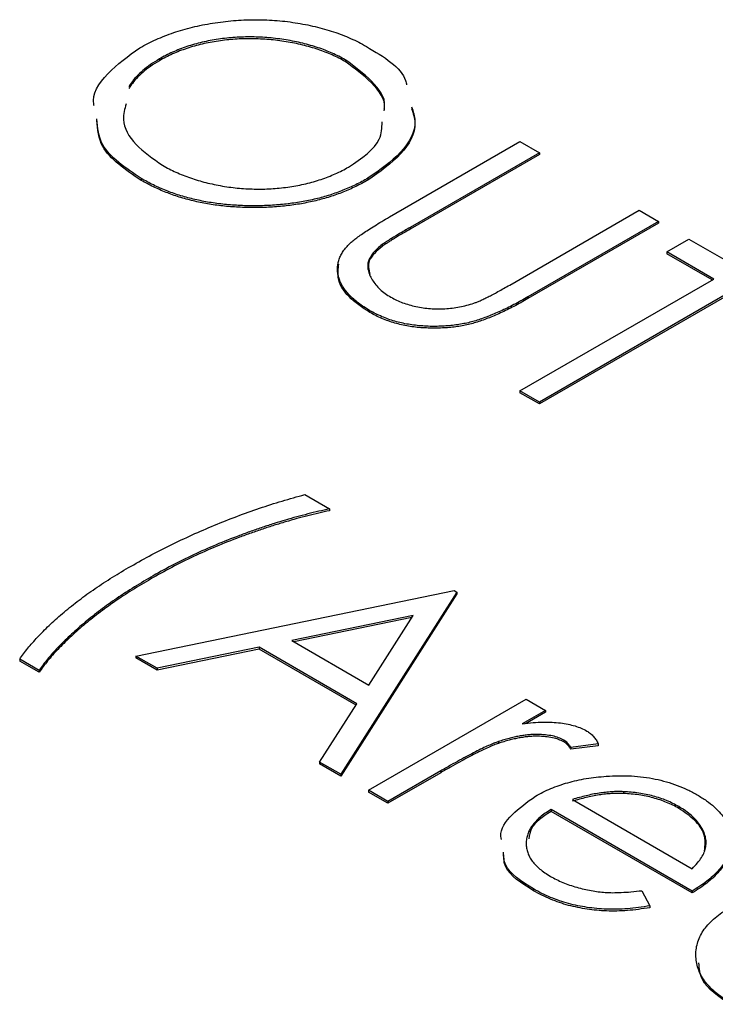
# Model space of a CAD drawing. Header units: millimetres. Extents: x 0 to 1576, y 0 to 1348.
# Tile 36 of 46: x 1214.52 to 1222.49, y 1143.11 to 1154.39. Entities that reach past the tile are written whole.
import ezdxf

# ---------------------------------------------------------------- set-up
doc = ezdxf.new("R2010")
doc.units = ezdxf.units.MM
doc.linetypes.add('SLD-Solid', pattern=[0])
doc.layers.add('SLD-0', color=179, linetype='SLD-Solid')

msp = doc.modelspace()

# ---------------------------------------------------------------- linework, layer by layer
at = {"layer": 'SLD-0', "color": 7, "linetype": 'SLD-Solid', "lineweight": 25}
for p, q in [((1216.118, 1153.945), (1216.118, 1153.925)), ((1218.248, 1153.936), (1218.248, 1153.915)), ((1218.758, 1152.136), (1220.252, 1152.999)), ((1220.252, 1152.999), (1220.474, 1152.87)), ((1220.474, 1152.87), (1218.992, 1152.014)), ((1220.474, 1152.85), (1218.992, 1151.994)), ((1220.474, 1152.87), (1220.474, 1152.85)), ((1215.909, 1152.575), (1215.909, 1152.554)), ((1218.508, 1152.578), (1218.508, 1152.557)), ((1220.134, 1151.355), (1221.617, 1152.211)), ((1221.617, 1152.211), (1221.839, 1152.083)), ((1218.992, 1152.014), (1218.992, 1151.994)), ((1221.839, 1152.083), (1220.344, 1151.22)), ((1221.839, 1152.062), (1220.344, 1151.199)), ((1221.839, 1152.083), (1221.839, 1152.062)), ((1218.672, 1151.819), (1218.672, 1151.798)), ((1221.934, 1151.735), (1222.188, 1151.881)), ((1222.188, 1151.881), (1223.489, 1151.13)), ((1222.473, 1151.423), (1221.934, 1151.735)), ((1221.934, 1151.735), (1221.934, 1151.714)), ((1222.455, 1151.413), (1221.934, 1151.714)), ((1220.252, 1150.141), (1222.473, 1151.423)), ((1220.344, 1151.22), (1220.344, 1151.199)), ((1222.695, 1151.295), (1220.474, 1150.013)), ((1222.695, 1151.274), (1220.474, 1149.992)), ((1218.531, 1151.061), (1218.531, 1151.04)), ((1220.474, 1150.013), (1220.252, 1150.141)), ((1220.252, 1150.141), (1220.252, 1150.12)), ((1220.474, 1149.992), (1220.252, 1150.12)), ((1220.474, 1150.013), (1220.474, 1149.992)), ((1217.784, 1148.954), (1218.07, 1148.79)), ((1218.07, 1148.79), (1218.07, 1148.769)), ((1216.018, 1148.008), (1216.018, 1147.987)), ((1215.849, 1147.104), (1219.498, 1147.855)), ((1219.529, 1147.837), (1218.197, 1145.749)), ((1219.498, 1147.855), (1219.529, 1147.837)), ((1219.529, 1147.837), (1219.529, 1147.816)), ((1219.529, 1147.816), (1218.197, 1145.728)), ((1219.029, 1147.569), (1217.635, 1147.282)), ((1219.013, 1147.545), (1217.661, 1147.267)), ((1218.519, 1146.772), (1219.029, 1147.569)), ((1217.635, 1147.282), (1218.519, 1146.772)), ((1217.261, 1147.205), (1216.091, 1146.964)), ((1217.261, 1147.184), (1216.091, 1146.944)), ((1218.383, 1146.557), (1217.261, 1147.205)), ((1217.261, 1147.205), (1217.261, 1147.184)), ((1218.373, 1146.542), (1217.261, 1147.184)), ((1214.738, 1146.94), (1214.516, 1147.068)), ((1214.516, 1147.068), (1214.516, 1147.047)), ((1214.738, 1146.919), (1214.516, 1147.047)), ((1216.091, 1146.964), (1215.849, 1147.104)), ((1215.849, 1147.104), (1215.849, 1147.084)), ((1216.091, 1146.944), (1215.849, 1147.084)), ((1214.738, 1146.94), (1214.738, 1146.919)), ((1216.091, 1146.964), (1216.091, 1146.944)), ((1218.514, 1145.566), (1220.323, 1146.61)), ((1220.323, 1146.61), (1220.545, 1146.482)), ((1217.955, 1145.888), (1218.383, 1146.557)), ((1220.545, 1146.482), (1220.278, 1146.328)), ((1220.545, 1146.482), (1220.545, 1146.461)), ((1220.545, 1146.461), (1220.316, 1146.329)), ((1220.004, 1146.124), (1220.004, 1146.103)), ((1220.753, 1146.141), (1220.753, 1146.121)), ((1221.149, 1146.098), (1220.835, 1146.057)), ((1221.149, 1146.077), (1220.835, 1146.036)), ((1220.835, 1146.057), (1220.835, 1146.036)), ((1221.149, 1146.098), (1221.149, 1146.077)), ((1217.955, 1145.888), (1217.955, 1145.868)), ((1218.197, 1145.749), (1217.955, 1145.888)), ((1218.197, 1145.728), (1217.955, 1145.868)), ((1218.197, 1145.749), (1218.197, 1145.728)), ((1219.344, 1145.788), (1218.736, 1145.438)), ((1219.344, 1145.768), (1218.736, 1145.417)), ((1219.344, 1145.788), (1219.344, 1145.768)), ((1218.736, 1145.438), (1218.514, 1145.566)), ((1218.514, 1145.566), (1218.514, 1145.545)), ((1218.736, 1145.417), (1218.514, 1145.545)), ((1221.439, 1145.55), (1221.439, 1145.529)), ((1218.736, 1145.438), (1218.736, 1145.417)), ((1220.853, 1145.461), (1222.226, 1144.668)), ((1222.074, 1145.379), (1222.074, 1145.358)), ((1222.226, 1144.412), (1220.608, 1145.346)), ((1220.608, 1145.346), (1220.608, 1145.325)), ((1222.226, 1144.391), (1220.608, 1145.325)), ((1220.407, 1144.436), (1220.407, 1144.415)), ((1221.648, 1144.416), (1221.742, 1144.242)), ((1222.226, 1144.412), (1222.226, 1144.391)), ((1221.742, 1144.242), (1221.742, 1144.221))]:
    msp.add_line(p, q, dxfattribs=at)
for points, knots in [([(1215.894, 1154.073), (1215.924, 1154.09), (1215.984, 1154.123), (1216.079, 1154.168), (1216.178, 1154.21), (1216.281, 1154.247), (1216.387, 1154.28), (1216.497, 1154.31), (1216.611, 1154.335), (1216.728, 1154.356), (1216.847, 1154.373), (1216.966, 1154.385), (1217.085, 1154.393), (1217.204, 1154.396), (1217.322, 1154.394), (1217.44, 1154.388), (1217.558, 1154.377), (1217.676, 1154.361), (1217.791, 1154.341), (1217.903, 1154.317), (1218.011, 1154.289), (1218.115, 1154.257), (1218.215, 1154.221), (1218.311, 1154.181), (1218.405, 1154.137), (1218.462, 1154.105), (1218.491, 1154.088)], [0, 0, 0, 0, 0.043209, 0.085873, 0.12812, 0.170152, 0.211918, 0.253753, 0.296006, 0.338443, 0.381015, 0.42282, 0.464089, 0.505126, 0.545975, 0.586985, 0.628339, 0.670084, 0.711992, 0.753039, 0.794049, 0.834886, 0.875498, 0.916547, 0.958004, 1, 1, 1, 1]), ([(1218.248, 1153.936), (1218.225, 1153.949), (1218.177, 1153.976), (1218.1, 1154.011), (1218.021, 1154.045), (1217.938, 1154.075), (1217.851, 1154.101), (1217.761, 1154.126), (1217.667, 1154.146), (1217.571, 1154.164), (1217.473, 1154.178), (1217.374, 1154.188), (1217.277, 1154.195), (1217.179, 1154.198), (1217.082, 1154.197), (1216.985, 1154.193), (1216.889, 1154.184), (1216.794, 1154.172), (1216.7, 1154.156), (1216.608, 1154.137), (1216.519, 1154.114), (1216.433, 1154.087), (1216.349, 1154.057), (1216.269, 1154.023), (1216.191, 1153.987), (1216.142, 1153.959), (1216.118, 1153.945)], [0, 0, 0, 0, 0.042023, 0.083645, 0.124984, 0.166247, 0.207702, 0.249631, 0.291742, 0.334743, 0.37746, 0.419556, 0.461044, 0.502096, 0.542891, 0.583801, 0.624864, 0.666225, 0.707399, 0.748557, 0.789655, 0.83074, 0.87207, 0.913993, 0.956498, 1, 1, 1, 1]), ([(1218.248, 1153.915), (1218.225, 1153.928), (1218.177, 1153.955), (1218.1, 1153.991), (1218.021, 1154.024), (1217.938, 1154.054), (1217.851, 1154.081), (1217.761, 1154.105), (1217.667, 1154.126), (1217.571, 1154.143), (1217.473, 1154.158), (1217.374, 1154.168), (1217.277, 1154.174), (1217.179, 1154.177), (1217.082, 1154.176), (1216.985, 1154.172), (1216.889, 1154.163), (1216.794, 1154.151), (1216.7, 1154.135), (1216.608, 1154.116), (1216.519, 1154.093), (1216.433, 1154.066), (1216.349, 1154.037), (1216.269, 1154.003), (1216.191, 1153.966), (1216.142, 1153.938), (1216.118, 1153.925)], [0, 0, 0, 0, 0.042023, 0.083645, 0.124984, 0.166247, 0.207702, 0.249631, 0.291742, 0.334743, 0.37746, 0.419556, 0.461044, 0.502096, 0.542891, 0.583801, 0.624864, 0.666225, 0.707399, 0.748557, 0.789655, 0.83074, 0.87207, 0.913993, 0.956498, 1, 1, 1, 1]), ([(1215.369, 1153.407), (1215.368, 1153.412), (1215.338, 1153.538), (1215.501, 1153.79), (1215.763, 1153.979), (1215.894, 1154.073)], [0, 0, 0, 0, 0.020937, 0.510378, 1, 1, 1, 1]), ([(1218.491, 1154.088), (1218.692, 1153.969), (1218.915, 1153.837), (1218.949, 1153.664), (1218.952, 1153.647)], [0, 0, 0, 0, 0.901008, 1, 1, 1, 1]), ([(1216.118, 1153.945), (1216.083, 1153.924), (1216.014, 1153.882), (1215.927, 1153.814), (1215.851, 1153.743), (1215.802, 1153.68), (1215.776, 1153.641), (1215.768, 1153.627)], [0, 0, 0, 0, 0.064504, 0.1268993, 0.1877465, 0.2481497, 0.28, 0.28, 0.28, 0.28]), ([(1218.695, 1153.369), (1218.697, 1153.381), (1218.719, 1153.493), (1218.567, 1153.702), (1218.355, 1153.858), (1218.248, 1153.936)], [0, 0, 0, 0, 0.056006, 0.528176, 1, 1, 1, 1]), ([(1216.118, 1153.925), (1216.083, 1153.903), (1216.014, 1153.862), (1215.927, 1153.793), (1215.851, 1153.722), (1215.802, 1153.659), (1215.776, 1153.62), (1215.768, 1153.606)], [0, 0, 0, 0, 0.064504, 0.1268993, 0.1877465, 0.2481497, 0.28, 0.28, 0.28, 0.28]), ([(1218.695, 1153.349), (1218.697, 1153.361), (1218.719, 1153.472), (1218.567, 1153.681), (1218.355, 1153.837), (1218.248, 1153.915)], [0, 0, 0, 0, 0.056006, 0.528176, 1, 1, 1, 1]), ([(1215.736, 1153.432), (1215.719, 1153.372), (1215.676, 1153.213), (1215.824, 1152.955), (1216.044, 1152.803), (1216.154, 1152.727)], [0, 0, 0, 0, 0.23365, 0.61672, 1, 1, 1, 1]), ([(1219.01, 1153.398), (1219.027, 1153.343), (1219.084, 1153.167), (1218.916, 1152.862), (1218.644, 1152.673), (1218.508, 1152.578)], [0, 0, 0, 0, 0.1835821, 0.5915907, 1, 1, 1, 1]), ([(1219.01, 1153.377), (1219.027, 1153.323), (1219.084, 1153.146), (1218.916, 1152.842), (1218.644, 1152.652), (1218.508, 1152.557)], [0, 0, 0, 0, 0.1835821, 0.5915907, 1, 1, 1, 1]), ([(1215.909, 1152.575), (1215.729, 1152.697), (1215.431, 1152.898), (1215.41, 1153.158), (1215.402, 1153.261)], [0, 0, 0, 0, 0.606606, 1, 1, 1, 1]), ([(1215.909, 1152.554), (1215.729, 1152.676), (1215.431, 1152.877), (1215.41, 1153.138), (1215.402, 1153.24)], [0, 0, 0, 0, 0.606606, 1, 1, 1, 1]), ([(1218.287, 1152.706), (1218.436, 1152.807), (1218.663, 1152.96), (1218.669, 1153.156), (1218.671, 1153.223)], [0, 0, 0, 0, 0.658762, 1, 1, 1, 1]), ([(1216.154, 1152.727), (1216.179, 1152.713), (1216.228, 1152.685), (1216.307, 1152.647), (1216.389, 1152.613), (1216.474, 1152.581), (1216.561, 1152.553), (1216.651, 1152.528), (1216.745, 1152.507), (1216.84, 1152.489), (1216.938, 1152.474), (1217.035, 1152.463), (1217.132, 1152.457), (1217.229, 1152.454), (1217.325, 1152.454), (1217.422, 1152.459), (1217.517, 1152.467), (1217.613, 1152.48), (1217.707, 1152.496), (1217.798, 1152.515), (1217.887, 1152.538), (1217.972, 1152.565), (1218.055, 1152.595), (1218.135, 1152.629), (1218.214, 1152.665), (1218.262, 1152.693), (1218.287, 1152.706)], [0, 0, 0, 0, 0.043633, 0.086538, 0.129177, 0.171436, 0.213416, 0.255266, 0.297369, 0.339941, 0.382347, 0.423953, 0.464871, 0.505572, 0.546003, 0.586568, 0.627065, 0.668271, 0.709549, 0.750428, 0.791096, 0.832027, 0.873136, 0.914611, 0.956956, 1, 1, 1, 1]), ([(1218.508, 1152.578), (1218.463, 1152.553), (1218.373, 1152.503), (1218.225, 1152.44), (1218.073, 1152.385), (1217.912, 1152.34), (1217.746, 1152.306), (1217.572, 1152.281), (1217.392, 1152.266), (1217.208, 1152.261), (1217.024, 1152.265), (1216.844, 1152.28), (1216.67, 1152.304), (1216.504, 1152.339), (1216.344, 1152.382), (1216.192, 1152.437), (1216.045, 1152.501), (1215.955, 1152.55), (1215.909, 1152.575)], [0, 0, 0, 0, 0.065227, 0.128569, 0.19032, 0.251378, 0.312388, 0.373789, 0.436431, 0.500567, 0.564687, 0.627136, 0.688455, 0.749246, 0.810155, 0.871671, 0.934773, 1, 1, 1, 1]), ([(1218.508, 1152.557), (1218.463, 1152.532), (1218.373, 1152.483), (1218.225, 1152.419), (1218.073, 1152.364), (1217.912, 1152.32), (1217.746, 1152.285), (1217.572, 1152.26), (1217.392, 1152.245), (1217.208, 1152.24), (1217.024, 1152.245), (1216.844, 1152.259), (1216.67, 1152.283), (1216.504, 1152.318), (1216.344, 1152.362), (1216.192, 1152.416), (1216.045, 1152.48), (1215.955, 1152.529), (1215.909, 1152.554)], [0, 0, 0, 0, 0.065227, 0.128569, 0.19032, 0.251378, 0.312388, 0.373789, 0.436431, 0.500567, 0.564687, 0.627136, 0.688455, 0.749246, 0.810155, 0.871671, 0.934773, 1, 1, 1, 1]), ([(1218.28, 1151.809), (1218.29, 1151.819), (1218.31, 1151.84), (1218.349, 1151.872), (1218.396, 1151.908), (1218.451, 1151.947), (1218.516, 1151.989), (1218.589, 1152.035), (1218.669, 1152.085), (1218.727, 1152.118), (1218.758, 1152.136)], [0, 0, 0, 0, 0.07813, 0.169465, 0.274335, 0.39211, 0.523687, 0.668365, 0.827132, 1, 1, 1, 1]), ([(1218.992, 1152.014), (1218.971, 1152.002), (1218.931, 1151.979), (1218.874, 1151.946), (1218.825, 1151.916), (1218.782, 1151.89), (1218.745, 1151.868), (1218.715, 1151.848), (1218.691, 1151.833), (1218.678, 1151.823), (1218.672, 1151.819)], [0, 0, 0, 0, 0.191079, 0.362605, 0.516099, 0.650038, 0.765977, 0.862374, 0.940842, 1, 1, 1, 1]), ([(1218.992, 1151.994), (1218.971, 1151.981), (1218.931, 1151.958), (1218.874, 1151.926), (1218.825, 1151.896), (1218.782, 1151.87), (1218.745, 1151.847), (1218.715, 1151.828), (1218.691, 1151.812), (1218.678, 1151.802), (1218.672, 1151.798)], [0, 0, 0, 0, 0.191079, 0.362605, 0.516099, 0.650038, 0.765977, 0.862374, 0.940842, 1, 1, 1, 1]), ([(1218.531, 1151.061), (1218.508, 1151.075), (1218.463, 1151.103), (1218.4, 1151.146), (1218.346, 1151.191), (1218.297, 1151.237), (1218.257, 1151.284), (1218.222, 1151.331), (1218.196, 1151.38), (1218.176, 1151.43), (1218.164, 1151.48), (1218.159, 1151.529), (1218.161, 1151.578), (1218.17, 1151.626), (1218.187, 1151.673), (1218.211, 1151.719), (1218.241, 1151.765), (1218.267, 1151.794), (1218.28, 1151.809)], [0, 0, 0, 0, 0.071175, 0.139644, 0.206317, 0.271373, 0.335418, 0.398076, 0.460608, 0.52297, 0.584716, 0.644895, 0.704291, 0.762998, 0.821087, 0.880104, 0.939388, 1, 1, 1, 1]), ([(1218.672, 1151.819), (1218.653, 1151.803), (1218.615, 1151.773), (1218.569, 1151.725), (1218.536, 1151.677), (1218.513, 1151.629), (1218.505, 1151.579), (1218.508, 1151.526), (1218.528, 1151.471), (1218.557, 1151.414), (1218.597, 1151.358), (1218.646, 1151.305), (1218.704, 1151.257), (1218.75, 1151.229), (1218.773, 1151.215)], [0, 0, 0, 0, 0.086315, 0.167766, 0.244433, 0.318135, 0.391884, 0.470068, 0.553904, 0.644339, 0.736875, 0.826168, 0.913679, 1, 1, 1, 1]), ([(1218.672, 1151.798), (1218.609, 1151.745), (1218.493, 1151.646), (1218.518, 1151.529), (1218.529, 1151.476)], [0, 0, 0, 0, 0.541284, 1, 1, 1, 1]), ([(1218.531, 1151.04), (1218.445, 1151.098), (1218.271, 1151.214), (1218.151, 1151.414), (1218.168, 1151.542), (1218.175, 1151.594)], [0, 0, 0, 0, 0.374323, 0.747942, 1, 1, 1, 1]), ([(1219.724, 1151.148), (1219.735, 1151.151), (1219.759, 1151.16), (1219.797, 1151.176), (1219.84, 1151.196), (1219.888, 1151.22), (1219.942, 1151.248), (1220.002, 1151.28), (1220.066, 1151.316), (1220.111, 1151.342), (1220.134, 1151.355)], [0, 0, 0, 0, 0.069835, 0.155621, 0.257802, 0.373811, 0.506402, 0.655564, 0.820079, 1, 1, 1, 1]), ([(1220.344, 1151.22), (1220.317, 1151.204), (1220.264, 1151.174), (1220.184, 1151.131), (1220.106, 1151.092), (1220.03, 1151.056), (1219.956, 1151.024), (1219.885, 1150.994), (1219.814, 1150.969), (1219.746, 1150.946), (1219.678, 1150.927), (1219.607, 1150.912), (1219.535, 1150.899), (1219.459, 1150.89), (1219.382, 1150.884), (1219.302, 1150.881), (1219.221, 1150.881), (1219.138, 1150.885), (1219.054, 1150.893), (1218.973, 1150.904), (1218.893, 1150.92), (1218.816, 1150.94), (1218.741, 1150.964), (1218.668, 1150.992), (1218.598, 1151.025), (1218.554, 1151.049), (1218.531, 1151.061)], [0, 0, 0, 0, 0.054858, 0.107059, 0.156978, 0.203992, 0.248492, 0.290483, 0.330489, 0.367886, 0.403858, 0.440009, 0.476295, 0.512792, 0.550485, 0.588381, 0.627645, 0.667979, 0.708433, 0.748602, 0.789088, 0.829461, 0.870371, 0.912214, 0.955547, 1, 1, 1, 1]), ([(1220.344, 1151.199), (1220.317, 1151.184), (1220.264, 1151.153), (1220.184, 1151.111), (1220.106, 1151.071), (1220.03, 1151.035), (1219.956, 1151.003), (1219.885, 1150.974), (1219.814, 1150.948), (1219.746, 1150.926), (1219.678, 1150.906), (1219.607, 1150.891), (1219.535, 1150.878), (1219.459, 1150.869), (1219.382, 1150.863), (1219.302, 1150.861), (1219.221, 1150.861), (1219.138, 1150.864), (1219.054, 1150.872), (1218.973, 1150.883), (1218.893, 1150.899), (1218.816, 1150.919), (1218.741, 1150.943), (1218.668, 1150.971), (1218.598, 1151.004), (1218.554, 1151.028), (1218.531, 1151.04)], [0, 0, 0, 0, 0.054858, 0.107059, 0.156978, 0.203992, 0.248492, 0.290483, 0.330489, 0.367886, 0.403858, 0.440009, 0.476295, 0.512792, 0.550485, 0.588381, 0.627645, 0.667979, 0.708433, 0.748602, 0.789088, 0.829461, 0.870371, 0.912214, 0.955547, 1, 1, 1, 1]), ([(1218.773, 1151.215), (1218.794, 1151.204), (1218.836, 1151.181), (1218.905, 1151.152), (1218.98, 1151.128), (1219.059, 1151.108), (1219.141, 1151.094), (1219.224, 1151.084), (1219.308, 1151.081), (1219.392, 1151.083), (1219.476, 1151.09), (1219.56, 1151.103), (1219.643, 1151.123), (1219.697, 1151.139), (1219.724, 1151.148)], [0, 0, 0, 0, 0.082891, 0.165303, 0.247762, 0.331528, 0.41528, 0.496366, 0.577151, 0.657783, 0.739322, 0.823793, 0.909476, 1, 1, 1, 1]), ([(1215.764, 1148.118), (1215.843, 1148.162), (1215.999, 1148.251), (1216.243, 1148.375), (1216.492, 1148.493), (1216.746, 1148.603), (1217.004, 1148.705), (1217.263, 1148.798), (1217.522, 1148.881), (1217.697, 1148.93), (1217.784, 1148.954)], [0, 0, 0, 0, 0.131664, 0.262136, 0.390776, 0.518632, 0.643982, 0.765918, 0.884434, 1, 1, 1, 1]), ([(1218.07, 1148.79), (1218.028, 1148.781), (1217.944, 1148.763), (1217.819, 1148.732), (1217.691, 1148.699), (1217.563, 1148.662), (1217.433, 1148.623), (1217.301, 1148.58), (1217.168, 1148.534), (1216.988, 1148.468), (1216.766, 1148.38), (1216.507, 1148.265), (1216.256, 1148.142), (1216.098, 1148.053), (1216.018, 1148.008)], [0, 0, 0, 0, 0.053473, 0.108577, 0.164847, 0.222508, 0.282149, 0.343289, 0.405779, 0.470211, 0.600937, 0.732284, 0.865466, 1, 1, 1, 1]), ([(1218.07, 1148.769), (1218.028, 1148.76), (1217.944, 1148.742), (1217.819, 1148.712), (1217.691, 1148.679), (1217.563, 1148.641), (1217.433, 1148.602), (1217.301, 1148.559), (1217.168, 1148.513), (1216.988, 1148.448), (1216.766, 1148.36), (1216.507, 1148.245), (1216.256, 1148.121), (1216.098, 1148.032), (1216.018, 1147.987)], [0, 0, 0, 0, 0.053473, 0.108577, 0.164847, 0.222508, 0.282149, 0.343289, 0.405779, 0.470211, 0.600937, 0.732284, 0.865466, 1, 1, 1, 1]), ([(1214.516, 1147.068), (1214.531, 1147.089), (1214.56, 1147.131), (1214.609, 1147.194), (1214.663, 1147.257), (1214.722, 1147.322), (1214.786, 1147.388), (1214.854, 1147.455), (1214.928, 1147.523), (1215.032, 1147.615), (1215.174, 1147.729), (1215.356, 1147.862), (1215.553, 1147.993), (1215.694, 1148.076), (1215.764, 1148.118)], [0, 0, 0, 0, 0.052353, 0.106112, 0.161517, 0.218727, 0.277481, 0.338119, 0.400299, 0.464438, 0.59532, 0.728174, 0.862962, 1, 1, 1, 1]), ([(1216.018, 1148.008), (1215.947, 1147.966), (1215.805, 1147.881), (1215.605, 1147.75), (1215.418, 1147.615), (1215.246, 1147.477), (1215.091, 1147.34), (1214.954, 1147.204), (1214.835, 1147.072), (1214.77, 1146.983), (1214.738, 1146.94)], [0, 0, 0, 0, 0.13593, 0.269938, 0.40172, 0.532154, 0.658374, 0.778135, 0.891986, 1, 1, 1, 1]), ([(1216.018, 1147.987), (1215.947, 1147.945), (1215.805, 1147.861), (1215.605, 1147.729), (1215.418, 1147.594), (1215.246, 1147.457), (1215.091, 1147.319), (1214.954, 1147.184), (1214.835, 1147.051), (1214.77, 1146.962), (1214.738, 1146.919)], [0, 0, 0, 0, 0.13593, 0.269938, 0.40172, 0.532154, 0.658374, 0.778135, 0.891986, 1, 1, 1, 1]), ([(1220.278, 1146.328), (1220.32, 1146.333), (1220.398, 1146.342), (1220.513, 1146.348), (1220.618, 1146.347), (1220.715, 1146.339), (1220.803, 1146.325), (1220.883, 1146.304), (1220.955, 1146.278), (1220.997, 1146.256), (1221.018, 1146.245)], [0, 0, 0, 0, 0.1600594, 0.3061124, 0.4383665, 0.5605415, 0.6753172, 0.7861136, 0.8928418, 1, 1, 1, 1]), ([(1220.753, 1146.141), (1220.734, 1146.151), (1220.696, 1146.171), (1220.623, 1146.19), (1220.541, 1146.202), (1220.465, 1146.207), (1220.401, 1146.206), (1220.349, 1146.202), (1220.296, 1146.196), (1220.241, 1146.187), (1220.184, 1146.175), (1220.125, 1146.161), (1220.065, 1146.144), (1220.025, 1146.131), (1220.004, 1146.124)], [0, 0, 0, 0, 0.0938065, 0.1913381, 0.2951906, 0.4103123, 0.4719303, 0.5364252, 0.6031187, 0.6741177, 0.749332, 0.8282834, 0.9120398, 1, 1, 1, 1]), ([(1220.753, 1146.121), (1220.734, 1146.13), (1220.696, 1146.15), (1220.623, 1146.17), (1220.541, 1146.182), (1220.465, 1146.186), (1220.401, 1146.185), (1220.349, 1146.182), (1220.296, 1146.175), (1220.241, 1146.166), (1220.184, 1146.154), (1220.125, 1146.14), (1220.065, 1146.123), (1220.025, 1146.11), (1220.004, 1146.103)], [0, 0, 0, 0, 0.0938065, 0.1913381, 0.2951906, 0.4103123, 0.4719303, 0.5364252, 0.6031187, 0.6741177, 0.749332, 0.8282834, 0.9120398, 1, 1, 1, 1]), ([(1221.018, 1146.245), (1221.032, 1146.236), (1221.062, 1146.217), (1221.098, 1146.182), (1221.128, 1146.142), (1221.142, 1146.113), (1221.149, 1146.098)], [0, 0, 0, 0, 0.225278, 0.463523, 0.720324, 1, 1, 1, 1]), ([(1220.004, 1146.124), (1219.987, 1146.118), (1219.947, 1146.103), (1219.887, 1146.077), (1219.817, 1146.045), (1219.739, 1146.006), (1219.652, 1145.961), (1219.557, 1145.909), (1219.453, 1145.851), (1219.381, 1145.81), (1219.344, 1145.788)], [0, 0, 0, 0, 0.0708549, 0.1569381, 0.2586004, 0.3758909, 0.5081662, 0.6562378, 0.8201768, 1, 1, 1, 1]), ([(1220.004, 1146.103), (1219.987, 1146.097), (1219.947, 1146.083), (1219.887, 1146.056), (1219.817, 1146.024), (1219.739, 1145.985), (1219.652, 1145.94), (1219.557, 1145.888), (1219.453, 1145.83), (1219.381, 1145.789), (1219.344, 1145.768)], [0, 0, 0, 0, 0.0708549, 0.1569381, 0.2586004, 0.3758909, 0.5081662, 0.6562378, 0.8201768, 1, 1, 1, 1]), ([(1220.835, 1146.057), (1220.829, 1146.066), (1220.818, 1146.083), (1220.799, 1146.106), (1220.778, 1146.126), (1220.761, 1146.136), (1220.753, 1146.141)], [0, 0, 0, 0, 0.295139, 0.56023, 0.794983, 1, 1, 1, 1]), ([(1220.835, 1146.036), (1220.829, 1146.045), (1220.818, 1146.062), (1220.799, 1146.086), (1220.778, 1146.105), (1220.761, 1146.116), (1220.753, 1146.121)], [0, 0, 0, 0, 0.295139, 0.56023, 0.794983, 1, 1, 1, 1]), ([(1220.429, 1145.499), (1220.457, 1145.514), (1220.514, 1145.545), (1220.605, 1145.587), (1220.7, 1145.623), (1220.8, 1145.654), (1220.904, 1145.681), (1221.012, 1145.702), (1221.125, 1145.717), (1221.202, 1145.724), (1221.241, 1145.727)], [0, 0, 0, 0, 0.128045, 0.253768, 0.377428, 0.500551, 0.623296, 0.746578, 0.872348, 1, 1, 1, 1]), ([(1221.241, 1145.727), (1221.29, 1145.73), (1221.387, 1145.735), (1221.531, 1145.732), (1221.669, 1145.718), (1221.804, 1145.697), (1221.932, 1145.664), (1222.057, 1145.624), (1222.175, 1145.573), (1222.248, 1145.534), (1222.285, 1145.514)], [0, 0, 0, 0, 0.128835, 0.253589, 0.374643, 0.49534, 0.616325, 0.739759, 0.866842, 1, 1, 1, 1]), ([(1220.04, 1145.004), (1220.037, 1145.015), (1220.017, 1145.113), (1220.149, 1145.297), (1220.335, 1145.432), (1220.429, 1145.499)], [0, 0, 0, 0, 0.0630678, 0.5316031, 1, 1, 1, 1]), ([(1221.439, 1145.55), (1221.416, 1145.551), (1221.371, 1145.552), (1221.301, 1145.549), (1221.231, 1145.543), (1221.158, 1145.534), (1221.084, 1145.52), (1221.008, 1145.504), (1220.931, 1145.484), (1220.88, 1145.469), (1220.853, 1145.461)], [0, 0, 0, 0, 0.109984, 0.22258, 0.3385, 0.458709, 0.585535, 0.717518, 0.854667, 1, 1, 1, 1]), ([(1221.439, 1145.529), (1221.416, 1145.53), (1221.371, 1145.531), (1221.301, 1145.528), (1221.231, 1145.523), (1221.158, 1145.513), (1221.084, 1145.5), (1221.008, 1145.483), (1220.931, 1145.464), (1220.88, 1145.448), (1220.853, 1145.44)], [0, 0, 0, 0, 0.109984, 0.22258, 0.3385, 0.458709, 0.585535, 0.717518, 0.854667, 1, 1, 1, 1]), ([(1222.074, 1145.379), (1222.051, 1145.391), (1222.007, 1145.416), (1221.934, 1145.449), (1221.859, 1145.477), (1221.78, 1145.501), (1221.699, 1145.52), (1221.615, 1145.535), (1221.528, 1145.545), (1221.468, 1145.548), (1221.439, 1145.55)], [0, 0, 0, 0, 0.131092, 0.259141, 0.384162, 0.505992, 0.629098, 0.750669, 0.874039, 1, 1, 1, 1]), ([(1222.074, 1145.358), (1222.051, 1145.371), (1222.007, 1145.396), (1221.934, 1145.428), (1221.859, 1145.456), (1221.78, 1145.48), (1221.699, 1145.499), (1221.615, 1145.514), (1221.528, 1145.524), (1221.468, 1145.528), (1221.439, 1145.529)], [0, 0, 0, 0, 0.131092, 0.259141, 0.384162, 0.505992, 0.629098, 0.750669, 0.874039, 1, 1, 1, 1]), ([(1222.285, 1145.514), (1222.321, 1145.492), (1222.392, 1145.449), (1222.48, 1145.377), (1222.553, 1145.303), (1222.609, 1145.226), (1222.647, 1145.146), (1222.668, 1145.062), (1222.673, 1144.976), (1222.662, 1144.917), (1222.657, 1144.888)], [0, 0, 0, 0, 0.13204, 0.259033, 0.38188, 0.502258, 0.622752, 0.744743, 0.870109, 1, 1, 1, 1]), ([(1222.226, 1144.668), (1222.248, 1144.69), (1222.289, 1144.732), (1222.334, 1144.796), (1222.367, 1144.857), (1222.384, 1144.918), (1222.389, 1144.977), (1222.379, 1145.037), (1222.357, 1145.098), (1222.322, 1145.159), (1222.277, 1145.22), (1222.219, 1145.277), (1222.153, 1145.331), (1222.101, 1145.363), (1222.074, 1145.379)], [0, 0, 0, 0, 0.09624, 0.185231, 0.267501, 0.3444, 0.419595, 0.496891, 0.576638, 0.660268, 0.745387, 0.83004, 0.914474, 1, 1, 1, 1]), ([(1222.368, 1144.871), (1222.375, 1144.936), (1222.387, 1145.058), (1222.265, 1145.228), (1222.138, 1145.315), (1222.074, 1145.358)], [0, 0, 0, 0, 0.361695, 0.680848, 1, 1, 1, 1]), ([(1220.608, 1145.346), (1220.585, 1145.332), (1220.541, 1145.303), (1220.482, 1145.258), (1220.432, 1145.211), (1220.393, 1145.163), (1220.361, 1145.114), (1220.339, 1145.063), (1220.326, 1145.01), (1220.321, 1144.957), (1220.327, 1144.904), (1220.339, 1144.852), (1220.361, 1144.802), (1220.392, 1144.754), (1220.431, 1144.708), (1220.48, 1144.663), (1220.536, 1144.62), (1220.58, 1144.594), (1220.602, 1144.58)], [0, 0, 0, 0, 0.068385, 0.134476, 0.198391, 0.260753, 0.321829, 0.383037, 0.444653, 0.507398, 0.569825, 0.630778, 0.690929, 0.750945, 0.811049, 0.872331, 0.935004, 1, 1, 1, 1]), ([(1220.608, 1145.325), (1220.514, 1145.263), (1220.374, 1145.17), (1220.36, 1145.05), (1220.355, 1145.01)], [0, 0, 0, 0, 0.668782, 1, 1, 1, 1]), ([(1220.407, 1144.436), (1220.271, 1144.521), (1220.073, 1144.644), (1220.066, 1144.807), (1220.064, 1144.857)], [0, 0, 0, 0, 0.692228, 1, 1, 1, 1]), ([(1220.407, 1144.415), (1220.271, 1144.501), (1220.073, 1144.624), (1220.066, 1144.786), (1220.064, 1144.836)], [0, 0, 0, 0, 0.692228, 1, 1, 1, 1]), ([(1222.657, 1144.888), (1222.651, 1144.866), (1222.64, 1144.824), (1222.61, 1144.761), (1222.571, 1144.7), (1222.521, 1144.64), (1222.462, 1144.58), (1222.394, 1144.523), (1222.315, 1144.466), (1222.256, 1144.43), (1222.226, 1144.412)], [0, 0, 0, 0, 0.1185218, 0.2362548, 0.3561744, 0.4772497, 0.6015399, 0.7296184, 0.8621583, 1, 1, 1, 1]), ([(1222.657, 1144.867), (1222.651, 1144.846), (1222.64, 1144.803), (1222.61, 1144.74), (1222.571, 1144.679), (1222.521, 1144.619), (1222.462, 1144.56), (1222.394, 1144.502), (1222.315, 1144.445), (1222.256, 1144.409), (1222.226, 1144.391)], [0, 0, 0, 0, 0.1185218, 0.2362548, 0.3561744, 0.4772497, 0.6015399, 0.7296184, 0.8621583, 1, 1, 1, 1]), ([(1220.602, 1144.58), (1220.624, 1144.568), (1220.669, 1144.543), (1220.743, 1144.51), (1220.821, 1144.48), (1220.902, 1144.455), (1220.985, 1144.433), (1221.068, 1144.416), (1221.149, 1144.403), (1221.232, 1144.395), (1221.32, 1144.392), (1221.418, 1144.396), (1221.53, 1144.402), (1221.607, 1144.411), (1221.648, 1144.416)], [0, 0, 0, 0, 0.082592, 0.163879, 0.245659, 0.327726, 0.40861, 0.485749, 0.559169, 0.630268, 0.705306, 0.792065, 0.889796, 1, 1, 1, 1]), ([(1221.742, 1144.242), (1221.698, 1144.235), (1221.613, 1144.221), (1221.486, 1144.209), (1221.364, 1144.202), (1221.246, 1144.203), (1221.132, 1144.211), (1221.021, 1144.224), (1220.913, 1144.243), (1220.806, 1144.268), (1220.703, 1144.3), (1220.601, 1144.339), (1220.501, 1144.384), (1220.439, 1144.418), (1220.407, 1144.436)], [0, 0, 0, 0, 0.09337, 0.181661, 0.265874, 0.346355, 0.4246, 0.501903, 0.579992, 0.658443, 0.738672, 0.821894, 0.908801, 1, 1, 1, 1]), ([(1221.742, 1144.221), (1221.698, 1144.214), (1221.613, 1144.201), (1221.486, 1144.188), (1221.364, 1144.181), (1221.246, 1144.183), (1221.132, 1144.19), (1221.021, 1144.203), (1220.913, 1144.223), (1220.806, 1144.247), (1220.703, 1144.279), (1220.601, 1144.318), (1220.501, 1144.363), (1220.439, 1144.398), (1220.407, 1144.415)], [0, 0, 0, 0, 0.09337, 0.181661, 0.265874, 0.346355, 0.4246, 0.501903, 0.579992, 0.658443, 0.738672, 0.821894, 0.908801, 1, 1, 1, 1]), ([(1222.662, 1143.135), (1222.63, 1143.154), (1222.569, 1143.191), (1222.49, 1143.252), (1222.422, 1143.316), (1222.366, 1143.383), (1222.323, 1143.453), (1222.292, 1143.525), (1222.273, 1143.601), (1222.267, 1143.678), (1222.272, 1143.755), (1222.29, 1143.831), (1222.321, 1143.904), (1222.363, 1143.974), (1222.419, 1144.041), (1222.487, 1144.104), (1222.567, 1144.166), (1222.628, 1144.203), (1222.66, 1144.222)], [0, 0, 0, 0, 0.06462, 0.127433, 0.189004, 0.24993, 0.310668, 0.372329, 0.434939, 0.499576, 0.564191, 0.626735, 0.688109, 0.749294, 0.810331, 0.871901, 0.935046, 1, 1, 1, 1]), ([(1222.662, 1143.114), (1222.53, 1143.203), (1222.323, 1143.343), (1222.309, 1143.523), (1222.304, 1143.589)], [0, 0, 0, 0, 0.634319, 1, 1, 1, 1])]:
    msp.add_open_spline(points, degree=3, knots=knots, dxfattribs=at)

doc.saveas('drawing.dxf')
